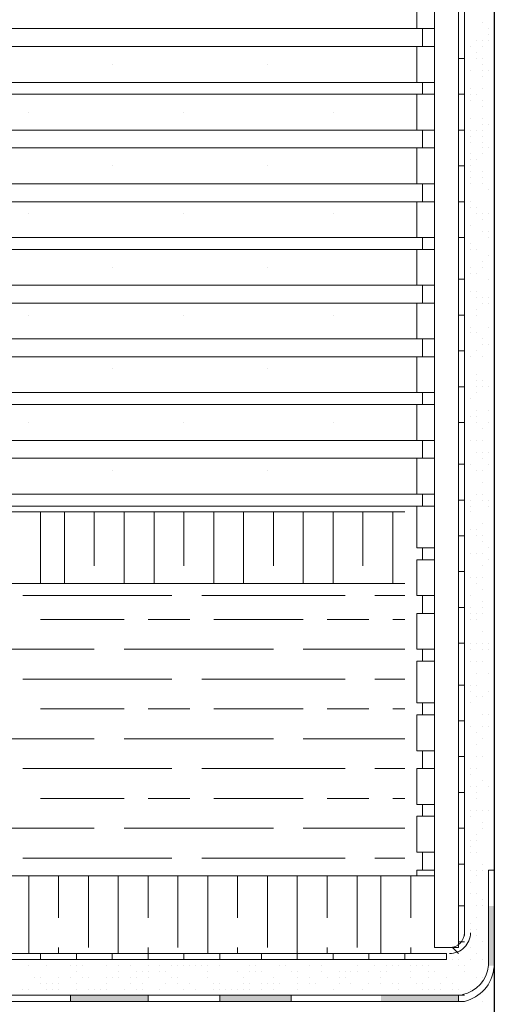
# Model space of a CAD drawing. Header units: metres. Extents: x 5.7 to 89.8, y 4 to 63.5.
# Tile 133 of 256: x 36 to 36.8, y 31 to 32.6. Entities that reach past the tile are written whole.
import ezdxf

# ---------------------------------------------------------------- set-up
doc = ezdxf.new("R2010")
doc.units = ezdxf.units.M
doc.header["$MEASUREMENT"] = 0
for name, color, linetype in [('PDF17_furn', 7, 'Continuous'), ('PDF17_hatch-borshi', 7, 'Continuous'), ('PDF17_hatch-plan', 7, 'Continuous'), ('PDF17_kaff', 7, 'Continuous'), ('PDF17_makos plan', 7, 'Continuous'), ('PDF17_wall', 7, 'Continuous')]:
    doc.layers.add(name, color=color, linetype=linetype)

msp = doc.modelspace()

# ---------------------------------------------------------------- linework, layer by layer
at = {"layer": 'PDF17_furn', "lineweight": 18}
for points in [[(36.6692, 32.5695), (34.4925, 32.5695)], [(36.6692, 32.5406), (34.4925, 32.5406)], [(36.178, 32.5117), (36.178, 32.5117)], [(36.4284, 32.5117), (36.4284, 32.5117)], [(36.6692, 32.4828), (34.4925, 32.4828)], [(36.6692, 32.4636), (34.4925, 32.4636)], [(36.0432, 32.4347), (36.0432, 32.4347)], [(36.2936, 32.4347), (36.2936, 32.4347)], [(36.5344, 32.4347), (36.5344, 32.4347)], [(36.6692, 32.4058), (34.4925, 32.4058)], [(36.6692, 32.3769), (35.4268, 32.3769)], [(36.178, 32.348), (36.178, 32.348)], [(36.4284, 32.348), (36.4284, 32.348)], [(36.6692, 32.3191), (35.4268, 32.3191)], [(36.6692, 32.2902), (35.4268, 32.2902)], [(36.0432, 32.2709), (36.0432, 32.2709)], [(36.2936, 32.2709), (36.2936, 32.2709)], [(36.5344, 32.2709), (36.5344, 32.2709)], [(36.6692, 32.2324), (35.4268, 32.2324)], [(36.6692, 32.2132), (35.4268, 32.2132)], [(36.178, 32.1843), (36.178, 32.1843)], [(36.4284, 32.1843), (36.4284, 32.1843)], [(36.6692, 32.1554), (35.4268, 32.1554)], [(36.6692, 32.1265), (35.4268, 32.1265)], [(36.0432, 32.1072), (36.0432, 32.1072)], [(36.2936, 32.1072), (36.2936, 32.1072)], [(36.5344, 32.1072), (36.5344, 32.1072)], [(36.6692, 32.0687), (35.4268, 32.0687)], [(36.6692, 32.0398), (35.4268, 32.0398)], [(36.178, 32.0205), (36.178, 32.0205)], [(36.4284, 32.0205), (36.4284, 32.0205)], [(36.6692, 31.982), (35.4268, 31.982)], [(36.6692, 31.9627), (35.4268, 31.9627)], [(36.0432, 31.9338), (36.0432, 31.9338)], [(36.2936, 31.9338), (36.2936, 31.9338)], [(36.5344, 31.9338), (36.5344, 31.9338)], [(36.6692, 31.905), (35.4268, 31.905)], [(36.6692, 31.8761), (35.4268, 31.8761)], [(36.178, 31.8568), (36.178, 31.8568)], [(36.4284, 31.8568), (36.4284, 31.8568)], [(36.6692, 31.8183), (35.4268, 31.8183)], [(36.6692, 31.799), (35.4268, 31.799)], [(36.6499, 31.7894), (35.9372, 31.7894)], [(36.6499, 31.6738), (35.8794, 31.6738), (35.8794, 31.7316), (35.4268, 31.7316)], [(36.6981, 31.2019), (34.4925, 31.2019)]]:
    msp.add_lwpolyline(points, dxfattribs=at)
at = {"layer": 'PDF17_hatch-borshi', "lineweight": 18}
for points in [[(36.7462, 32.5791), (36.7462, 32.5791)], [(36.7751, 32.5791), (36.7751, 32.5791)], [(36.7848, 32.5695), (36.7848, 32.5695)], [(36.7655, 32.5502), (36.7655, 32.5502)], [(36.7751, 32.5502), (36.7751, 32.5502)], [(36.7848, 32.5599), (36.7848, 32.5599)], [(36.7848, 32.5502), (36.7848, 32.5502)], [(36.7462, 32.531), (36.7462, 32.531)], [(36.7559, 32.5406), (36.7559, 32.5406)], [(36.7655, 32.531), (36.7655, 32.531)], [(36.7751, 32.5406), (36.7751, 32.5406)], [(36.7655, 32.5214), (36.7655, 32.5214)], [(36.7751, 32.5214), (36.7751, 32.5214)], [(36.7462, 32.5117), (36.7462, 32.5117)], [(36.7559, 32.5021), (36.7559, 32.5021)], [(36.7751, 32.5117), (36.7751, 32.5117)], [(36.7751, 32.5021), (36.7751, 32.5021)], [(36.7848, 32.5021), (36.7848, 32.5021)], [(36.7462, 32.4925), (36.7462, 32.4925)], [(36.7751, 32.4925), (36.7751, 32.4925)], [(36.7559, 32.4732), (36.7559, 32.4732)], [(36.7751, 32.4732), (36.7751, 32.4732)], [(36.7559, 32.4636), (36.7559, 32.4636)], [(36.7559, 32.4636), (36.7559, 32.4636)], [(36.7559, 32.4539), (36.7559, 32.4539)], [(36.7655, 32.4636), (36.7655, 32.4636)], [(36.7751, 32.4539), (36.7751, 32.4539)], [(36.7751, 32.4539), (36.7751, 32.4539)], [(36.7751, 32.4443), (36.7751, 32.4443)], [(36.7559, 32.425), (36.7559, 32.425)], [(36.7751, 32.425), (36.7751, 32.425)], [(36.7559, 32.4058), (36.7559, 32.4058)], [(36.7655, 32.4058), (36.7655, 32.4058)], [(36.7751, 32.4154), (36.7751, 32.4154)], [(36.7751, 32.4154), (36.7751, 32.4154)], [(36.7751, 32.4058), (36.7751, 32.4058)], [(36.7848, 32.4154), (36.7848, 32.4154)], [(36.7559, 32.3961), (36.7559, 32.3961)], [(36.7751, 32.3961), (36.7751, 32.3961)], [(36.7559, 32.3865), (36.7559, 32.3865)], [(36.7751, 32.3865), (36.7751, 32.3865)], [(36.7751, 32.3769), (36.7751, 32.3769)], [(36.7848, 32.3769), (36.7848, 32.3769)], [(36.7559, 32.3673), (36.7559, 32.3673)], [(36.7559, 32.3576), (36.7559, 32.3576)], [(36.7655, 32.3576), (36.7655, 32.3576)], [(36.7751, 32.3673), (36.7751, 32.3673)], [(36.7559, 32.348), (36.7559, 32.348)], [(36.7559, 32.3384), (36.7559, 32.3384)], [(36.7559, 32.3287), (36.7559, 32.3287)], [(36.7751, 32.3384), (36.7751, 32.3384)], [(36.7751, 32.3287), (36.7751, 32.3287)], [(36.7559, 32.3191), (36.7559, 32.3191)], [(36.7559, 32.3191), (36.7559, 32.3191)], [(36.7751, 32.3191), (36.7751, 32.3191)], [(36.7848, 32.3095), (36.7848, 32.3095)], [(36.7848, 32.3095), (36.7848, 32.3095)], [(36.7559, 32.2902), (36.7559, 32.2902)], [(36.7559, 32.2902), (36.7559, 32.2902)], [(36.7559, 32.2806), (36.7559, 32.2806)], [(36.7655, 32.2806), (36.7655, 32.2806)], [(36.7655, 32.2709), (36.7655, 32.2709)], [(36.7751, 32.2709), (36.7751, 32.2709)], [(36.7751, 32.2613), (36.7751, 32.2613)], [(36.7848, 32.2709), (36.7848, 32.2709)], [(36.7559, 32.2517), (36.7559, 32.2517)], [(36.7751, 32.242), (36.7751, 32.242)], [(36.7848, 32.242), (36.7848, 32.242)], [(36.7848, 32.2324), (36.7848, 32.2324)], [(36.7848, 32.2324), (36.7848, 32.2324)], [(36.7559, 32.2228), (36.7559, 32.2228)], [(36.7559, 32.2228), (36.7559, 32.2228)], [(36.7559, 32.2228), (36.7559, 32.2228)], [(36.7559, 32.2132), (36.7559, 32.2132)], [(36.7655, 32.2132), (36.7655, 32.2132)], [(36.7848, 32.2035), (36.7848, 32.2035)], [(36.7559, 32.1843), (36.7559, 32.1843)], [(36.7751, 32.1939), (36.7751, 32.1939)], [(36.7751, 32.1843), (36.7751, 32.1843)], [(36.7462, 32.1746), (36.7462, 32.1746)], [(36.7559, 32.1746), (36.7559, 32.1746)], [(36.7655, 32.1746), (36.7655, 32.1746)], [(36.7848, 32.165), (36.7848, 32.165)], [(36.7559, 32.1457), (36.7559, 32.1457)], [(36.7559, 32.1457), (36.7559, 32.1457)], [(36.7655, 32.1457), (36.7655, 32.1457)], [(36.7655, 32.1361), (36.7655, 32.1361)], [(36.7751, 32.1361), (36.7751, 32.1361)], [(36.7848, 32.1361), (36.7848, 32.1361)], [(36.7848, 32.1361), (36.7848, 32.1361)], [(36.7655, 32.1168), (36.7655, 32.1168)], [(36.7751, 32.1265), (36.7751, 32.1265)], [(36.7848, 32.1265), (36.7848, 32.1265)], [(36.7655, 32.1072), (36.7655, 32.1072)], [(36.7559, 32.0879), (36.7559, 32.0879)], [(36.7848, 32.0879), (36.7848, 32.0879)], [(36.7559, 32.0783), (36.7559, 32.0783)], [(36.7655, 32.0783), (36.7655, 32.0783)], [(36.7655, 32.0783), (36.7655, 32.0783)], [(36.7751, 32.0687), (36.7751, 32.0687)], [(36.7751, 32.0591), (36.7751, 32.0591)], [(36.7848, 32.0591), (36.7848, 32.0591)], [(36.7462, 32.0398), (36.7462, 32.0398)], [(36.7559, 32.0398), (36.7559, 32.0398)], [(36.7559, 32.0398), (36.7559, 32.0398)], [(36.7655, 32.0494), (36.7655, 32.0494)], [(36.7751, 32.0398), (36.7751, 32.0398)], [(36.7655, 32.0109), (36.7655, 32.0109)], [(36.7655, 32.0109), (36.7655, 32.0109)], [(36.7655, 32.0013), (36.7655, 32.0013)], [(36.7655, 31.9916), (36.7655, 31.9916)], [(36.7751, 32.0013), (36.7751, 32.0013)], [(36.7751, 31.9916), (36.7751, 31.9916)], [(36.7848, 31.9916), (36.7848, 31.9916)], [(36.7655, 31.982), (36.7655, 31.982)], [(36.7462, 31.9724), (36.7462, 31.9724)], [(36.7559, 31.9724), (36.7559, 31.9724)], [(36.7559, 31.9435), (36.7559, 31.9435)], [(36.7655, 31.9531), (36.7655, 31.9531)], [(36.7655, 31.9435), (36.7655, 31.9435)], [(36.7655, 31.9435), (36.7655, 31.9435)], [(36.7848, 31.9531), (36.7848, 31.9531)], [(36.7848, 31.9531), (36.7848, 31.9531)], [(36.7655, 31.9338), (36.7655, 31.9338)], [(36.7848, 31.9338), (36.7848, 31.9338)], [(36.7751, 31.9242), (36.7751, 31.9242)], [(36.7462, 31.8953), (36.7462, 31.8953)], [(36.7559, 31.905), (36.7559, 31.905)], [(36.7655, 31.905), (36.7655, 31.905)], [(36.7655, 31.905), (36.7655, 31.905)], [(36.7751, 31.905), (36.7751, 31.905)], [(36.7655, 31.8857), (36.7655, 31.8857)], [(36.7751, 31.8857), (36.7751, 31.8857)], [(36.7848, 31.8857), (36.7848, 31.8857)], [(36.7559, 31.8664), (36.7559, 31.8664)], [(36.7751, 31.8761), (36.7751, 31.8761)], [(36.7848, 31.8664), (36.7848, 31.8664)], [(36.7655, 31.8568), (36.7655, 31.8568)], [(36.7751, 31.8568), (36.7751, 31.8568)], [(36.7751, 31.8375), (36.7751, 31.8375)], [(36.7655, 31.8183), (36.7655, 31.8183)], [(36.7751, 31.8183), (36.7751, 31.8183)], [(36.7559, 31.8086), (36.7559, 31.8086)], [(36.7559, 31.799), (36.7559, 31.799)], [(36.7751, 31.8086), (36.7751, 31.8086)], [(36.7848, 31.8086), (36.7848, 31.8086)], [(36.7848, 31.799), (36.7848, 31.799)], [(36.0624, 31.6738), (36.0624, 31.7894)], [(36.1009, 31.6738), (36.1009, 31.7894)], [(36.1491, 31.7027), (36.1491, 31.7894)], [(36.1973, 31.6738), (36.1973, 31.7894)], [(36.2454, 31.6738), (36.2454, 31.7894)], [(36.2936, 31.7027), (36.2936, 31.7894)], [(36.3417, 31.6738), (36.3417, 31.7894)], [(36.3899, 31.6738), (36.3899, 31.7894)], [(36.438, 31.7027), (36.438, 31.7894)], [(36.4862, 31.6738), (36.4862, 31.7894)], [(36.5344, 31.6738), (36.5344, 31.7894)], [(36.5825, 31.7027), (36.5825, 31.7894)], [(36.6307, 31.6738), (36.6307, 31.7894)], [(36.7462, 31.7894), (36.7462, 31.7894)], [(36.7559, 31.7894), (36.7559, 31.7894)], [(36.7751, 31.7701), (36.7751, 31.7701)], [(36.7751, 31.7701), (36.7751, 31.7701)], [(36.7559, 31.7605), (36.7559, 31.7605)], [(36.7559, 31.7605), (36.7559, 31.7605)], [(36.7655, 31.7605), (36.7655, 31.7605)], [(36.7462, 31.7509), (36.7462, 31.7509)], [(36.7655, 31.7509), (36.7655, 31.7509)], [(36.7655, 31.7509), (36.7655, 31.7509)], [(36.7751, 31.7509), (36.7751, 31.7509)], [(36.7751, 31.7412), (36.7751, 31.7412)], [(36.7559, 31.722), (36.7559, 31.722)], [(36.7655, 31.722), (36.7655, 31.722)], [(36.7751, 31.722), (36.7751, 31.722)], [(36.7848, 31.7316), (36.7848, 31.7316)], [(36.7848, 31.7123), (36.7848, 31.7123)], [(36.7462, 31.7027), (36.7462, 31.7027)], [(36.7751, 31.7027), (36.7751, 31.7027)], [(36.7559, 31.6834), (36.7559, 31.6834)], [(36.7559, 31.6834), (36.7559, 31.6834)], [(36.7655, 31.6834), (36.7655, 31.6834)], [(36.7655, 31.6738), (36.7655, 31.6738)], [(36.7751, 31.6834), (36.7751, 31.6834)], [(36.7751, 31.6642), (36.7751, 31.6642)], [(36.2743, 31.6545), (36.0335, 31.6545)], [(36.5536, 31.6545), (36.3225, 31.6545)], [(36.6499, 31.6545), (36.6018, 31.6545)], [(36.7559, 31.6545), (36.7559, 31.6545)], [(36.7751, 31.6449), (36.7751, 31.6449)], [(36.7462, 31.6353), (36.7462, 31.6353)], [(36.7559, 31.6353), (36.7559, 31.6353)], [(36.7559, 31.6257), (36.7559, 31.6257)], [(36.7655, 31.6257), (36.7655, 31.6257)], [(36.7751, 31.6353), (36.7751, 31.6353)], [(36.7751, 31.6257), (36.7751, 31.6257)], [(36.1973, 31.616), (36.0624, 31.616)], [(36.3032, 31.616), (36.2358, 31.616)], [(36.4862, 31.616), (36.3417, 31.616)], [(36.5921, 31.616), (36.5247, 31.616)], [(36.6499, 31.616), (36.6307, 31.616)], [(36.7559, 31.616), (36.7559, 31.616)], [(36.7559, 31.616), (36.7559, 31.616)], [(36.7655, 31.616), (36.7655, 31.616)], [(36.7655, 31.616), (36.7655, 31.616)], [(36.7751, 31.5968), (36.7751, 31.5968)], [(36.7559, 31.5775), (36.7559, 31.5775)], [(36.7655, 31.5775), (36.7655, 31.5775)], [(36.7751, 31.5775), (36.7751, 31.5775)], [(36.7848, 31.5775), (36.7848, 31.5775)], [(36.1491, 31.5679), (35.9372, 31.5679)], [(36.438, 31.5679), (36.1973, 31.5679)], [(36.6499, 31.5679), (36.4862, 31.5679)], [(36.7559, 31.5679), (36.7559, 31.5679)], [(36.7751, 31.5679), (36.7751, 31.5679)], [(36.7848, 31.5679), (36.7848, 31.5679)], [(36.7559, 31.5486), (36.7559, 31.5486)], [(36.7655, 31.5486), (36.7655, 31.5486)], [(36.7751, 31.5486), (36.7751, 31.5486)], [(36.7462, 31.5293), (36.7462, 31.5293)], [(36.7655, 31.5293), (36.7655, 31.5293)], [(36.7848, 31.5293), (36.7848, 31.5293)], [(36.7848, 31.5293), (36.7848, 31.5293)], [(36.2743, 31.5197), (36.0335, 31.5197)], [(36.5536, 31.5197), (36.3225, 31.5197)], [(36.6499, 31.5197), (36.6018, 31.5197)], [(36.7559, 31.5101), (36.7559, 31.5101)], [(36.7559, 31.5004), (36.7559, 31.5004)], [(36.7655, 31.5101), (36.7655, 31.5101)], [(36.7848, 31.5004), (36.7848, 31.5004)], [(36.7462, 31.4812), (36.7462, 31.4812)], [(36.7559, 31.4812), (36.7559, 31.4812)], [(36.7559, 31.4812), (36.7559, 31.4812)], [(36.7655, 31.4908), (36.7655, 31.4908)], [(36.7751, 31.4908), (36.7751, 31.4908)], [(36.7751, 31.4908), (36.7751, 31.4908)], [(36.1973, 31.4716), (36.0624, 31.4716)], [(36.3032, 31.4716), (36.2358, 31.4716)], [(36.4862, 31.4716), (36.3417, 31.4716)], [(36.5921, 31.4716), (36.5247, 31.4716)], [(36.6499, 31.4716), (36.6307, 31.4716)], [(36.7751, 31.4619), (36.7751, 31.4619)], [(36.7848, 31.4619), (36.7848, 31.4619)], [(36.7559, 31.4427), (36.7559, 31.4427)], [(36.7559, 31.4427), (36.7559, 31.4427)], [(36.7559, 31.4427), (36.7559, 31.4427)], [(36.7751, 31.4427), (36.7751, 31.4427)], [(36.7848, 31.4427), (36.7848, 31.4427)], [(36.1491, 31.4234), (35.9372, 31.4234)], [(36.438, 31.4234), (36.1973, 31.4234)], [(36.6499, 31.4234), (36.4862, 31.4234)], [(36.7655, 31.433), (36.7655, 31.433)], [(36.7751, 31.4234), (36.7751, 31.4234)], [(36.7655, 31.4138), (36.7655, 31.4138)], [(36.7462, 31.3945), (36.7462, 31.3945)], [(36.7655, 31.3945), (36.7655, 31.3945)], [(36.7751, 31.3945), (36.7751, 31.3945)], [(36.2743, 31.3752), (36.0335, 31.3752)], [(36.5536, 31.3752), (36.3225, 31.3752)], [(36.6499, 31.3752), (36.6018, 31.3752)], [(36.7462, 31.3752), (36.7462, 31.3752)], [(36.7559, 31.3752), (36.7559, 31.3752)], [(36.7655, 31.3752), (36.7655, 31.3752)], [(36.7559, 31.3656), (36.7559, 31.3656)], [(36.7751, 31.356), (36.7751, 31.356)], [(36.7559, 31.3463), (36.7559, 31.3463)], [(36.7655, 31.3463), (36.7655, 31.3463)], [(36.7848, 31.3463), (36.7848, 31.3463)], [(36.1973, 31.3271), (36.0624, 31.3271)], [(36.3032, 31.3271), (36.2358, 31.3271)], [(36.4862, 31.3271), (36.3417, 31.3271)], [(36.5921, 31.3271), (36.5247, 31.3271)], [(36.6499, 31.3271), (36.6307, 31.3271)], [(36.7655, 31.3367), (36.7655, 31.3367)], [(36.7655, 31.3271), (36.7655, 31.3271)], [(36.7559, 31.3078), (36.7559, 31.3078)], [(36.7655, 31.3078), (36.7655, 31.3078)], [(36.7751, 31.3078), (36.7751, 31.3078)], [(36.7848, 31.3078), (36.7848, 31.3078)], [(36.7462, 31.2982), (36.7462, 31.2982)], [(36.7559, 31.2982), (36.7559, 31.2982)], [(36.1491, 31.2789), (35.9372, 31.2789)], [(36.438, 31.2789), (36.1973, 31.2789)], [(36.6499, 31.2789), (36.4862, 31.2789)], [(36.7751, 31.2886), (36.7751, 31.2886)], [(36.7751, 31.2789), (36.7751, 31.2789)], [(36.7559, 31.2597), (36.7559, 31.2597)], [(36.7655, 31.2693), (36.7655, 31.2693)], [(36.7655, 31.2597), (36.7655, 31.2597)], [(36.7655, 31.2597), (36.7655, 31.2597)], [(36.7559, 31.25), (36.7559, 31.25)], [(36.2743, 31.2308), (36.0335, 31.2308)], [(36.5536, 31.2308), (36.3225, 31.2308)], [(36.6499, 31.2308), (36.6018, 31.2308)], [(36.7559, 31.2404), (36.7559, 31.2404)], [(36.7655, 31.2404), (36.7655, 31.2404)], [(36.7655, 31.2404), (36.7655, 31.2404)], [(36.7559, 31.2115), (36.7559, 31.2115)], [(36.7655, 31.2115), (36.7655, 31.2115)], [(36.7751, 31.2211), (36.7751, 31.2211)], [(36.7751, 31.2211), (36.7751, 31.2211)], [(36.7751, 31.2115), (36.7751, 31.2115)], [(36.7848, 31.2115), (36.7848, 31.2115)], [(36.0432, 31.0767), (36.0432, 31.2019)], [(36.0913, 31.1345), (36.0913, 31.2019)], [(36.1395, 31.0863), (36.1395, 31.2019)], [(36.1876, 31.0767), (36.1876, 31.2019)], [(36.2358, 31.1345), (36.2358, 31.2019)], [(36.2839, 31.0863), (36.2839, 31.2019)], [(36.3321, 31.0767), (36.3321, 31.2019)], [(36.3803, 31.1345), (36.3803, 31.2019)], [(36.4284, 31.0863), (36.4284, 31.2019)], [(36.4766, 31.0767), (36.4766, 31.2019)], [(36.5247, 31.1345), (36.5247, 31.2019)], [(36.5729, 31.0863), (36.5729, 31.2019)], [(36.6114, 31.0767), (36.6114, 31.2019)], [(36.6596, 31.1345), (36.6596, 31.2019)], [(36.7655, 31.2019), (36.7655, 31.2019)], [(36.7559, 31.1922), (36.7559, 31.1922)], [(36.7462, 31.1634), (36.7462, 31.1634)], [(36.7559, 31.173), (36.7559, 31.173)], [(36.7655, 31.173), (36.7655, 31.173)], [(36.7751, 31.1634), (36.7751, 31.1634)], [(36.7655, 31.1537), (36.7655, 31.1537)], [(36.7751, 31.1537), (36.7751, 31.1537)], [(36.7848, 31.1537), (36.7848, 31.1537)], [(36.7655, 31.1345), (36.7655, 31.1345)], [(36.7559, 31.1248), (36.7559, 31.1248)], [(36.7462, 31.1152), (36.7462, 31.1152)], [(36.7559, 31.1152), (36.7559, 31.1152)], [(36.7559, 31.1056), (36.7559, 31.1056)], [(36.7655, 31.1152), (36.7655, 31.1152)], [(36.7655, 31.1056), (36.7655, 31.1056)], [(36.7848, 31.1056), (36.7848, 31.1056)], [(36.0913, 31.0767), (36.0913, 31.0863)], [(36.2358, 31.0767), (36.2358, 31.0863)], [(36.3803, 31.0767), (36.3803, 31.0863)], [(36.5247, 31.0767), (36.5247, 31.0863)], [(36.6596, 31.0767), (36.6596, 31.0863)], [(36.7462, 31.0863), (36.7462, 31.0863)], [(36.7559, 31.0863), (36.7559, 31.0863)], [(36.7751, 31.0959), (36.7751, 31.0959)], [(36.7751, 31.0959), (36.7751, 31.0959)], [(36.7655, 31.0767), (36.7655, 31.0767)], [(36.7655, 31.0767), (36.7655, 31.0767)], [(36.7848, 31.0767), (36.7848, 31.0767)], [(36.0432, 31.0574), (36.0432, 31.0574)], [(36.0721, 31.0574), (36.0721, 31.0574)], [(36.0721, 31.0574), (36.0721, 31.0574)], [(36.1106, 31.0574), (36.1106, 31.0574)], [(36.1202, 31.0574), (36.1202, 31.0574)], [(36.1298, 31.0574), (36.1298, 31.0574)], [(36.1684, 31.067), (36.1684, 31.067)], [(36.1684, 31.0574), (36.1684, 31.0574)], [(36.1876, 31.0574), (36.1876, 31.0574)], [(36.2069, 31.0574), (36.2069, 31.0574)], [(36.2358, 31.0574), (36.2358, 31.0574)], [(36.255, 31.0574), (36.255, 31.0574)], [(36.2743, 31.0574), (36.2743, 31.0574)], [(36.2839, 31.0574), (36.2839, 31.0574)], [(36.2936, 31.0574), (36.2936, 31.0574)], [(36.3032, 31.0574), (36.3032, 31.0574)], [(36.3128, 31.067), (36.3128, 31.067)], [(36.3128, 31.0574), (36.3128, 31.0574)], [(36.3225, 31.0574), (36.3225, 31.0574)], [(36.3321, 31.0574), (36.3321, 31.0574)], [(36.3514, 31.0574), (36.3514, 31.0574)], [(36.3514, 31.0574), (36.3514, 31.0574)], [(36.361, 31.067), (36.361, 31.067)], [(36.3706, 31.067), (36.3706, 31.067)], [(36.3803, 31.067), (36.3803, 31.067)], [(36.3995, 31.0574), (36.3995, 31.0574)], [(36.4091, 31.0574), (36.4091, 31.0574)], [(36.4477, 31.0574), (36.4477, 31.0574)], [(36.4573, 31.067), (36.4573, 31.067)], [(36.4573, 31.0574), (36.4573, 31.0574)], [(36.4573, 31.0574), (36.4573, 31.0574)], [(36.4958, 31.0574), (36.4958, 31.0574)], [(36.5151, 31.0574), (36.5151, 31.0574)], [(36.5247, 31.067), (36.5247, 31.067)], [(36.544, 31.067), (36.544, 31.067)], [(36.5729, 31.0574), (36.5729, 31.0574)], [(36.5825, 31.067), (36.5825, 31.067)], [(36.6018, 31.0574), (36.6018, 31.0574)], [(36.621, 31.0574), (36.621, 31.0574)], [(36.6307, 31.067), (36.6307, 31.067)], [(36.6307, 31.0574), (36.6307, 31.0574)], [(36.6403, 31.0574), (36.6403, 31.0574)], [(36.6596, 31.0574), (36.6596, 31.0574)], [(36.6692, 31.0574), (36.6692, 31.0574)], [(36.6692, 31.0574), (36.6692, 31.0574)], [(36.6788, 31.067), (36.6788, 31.067)], [(36.6788, 31.0574), (36.6788, 31.0574)], [(36.6885, 31.0574), (36.6885, 31.0574)], [(36.7077, 31.067), (36.7077, 31.067)], [(36.7173, 31.067), (36.7173, 31.067)], [(36.727, 31.067), (36.727, 31.067)], [(36.7366, 31.067), (36.7366, 31.067)], [(36.7366, 31.0574), (36.7366, 31.0574)], [(36.7462, 31.0574), (36.7462, 31.0574)], [(36.7559, 31.067), (36.7559, 31.067)], [(36.7751, 31.067), (36.7751, 31.067)], [(36.0528, 31.0381), (36.0528, 31.0381)], [(36.0528, 31.0381), (36.0528, 31.0381)], [(36.0624, 31.0381), (36.0624, 31.0381)], [(36.0913, 31.0381), (36.0913, 31.0381)], [(36.1106, 31.0381), (36.1106, 31.0381)], [(36.1202, 31.0478), (36.1202, 31.0478)], [(36.1298, 31.0381), (36.1298, 31.0381)], [(36.1298, 31.0381), (36.1298, 31.0381)], [(36.1395, 31.0381), (36.1395, 31.0381)], [(36.1395, 31.0381), (36.1395, 31.0381)], [(36.1684, 31.0381), (36.1684, 31.0381)], [(36.1684, 31.0381), (36.1684, 31.0381)], [(36.178, 31.0381), (36.178, 31.0381)], [(36.1876, 31.0478), (36.1876, 31.0478)], [(36.1876, 31.0381), (36.1876, 31.0381)], [(36.1876, 31.0381), (36.1876, 31.0381)], [(36.2069, 31.0381), (36.2069, 31.0381)], [(36.2165, 31.0478), (36.2165, 31.0478)], [(36.2165, 31.0381), (36.2165, 31.0381)], [(36.2262, 31.0478), (36.2262, 31.0478)], [(36.2358, 31.0478), (36.2358, 31.0478)], [(36.2358, 31.0381), (36.2358, 31.0381)], [(36.255, 31.0478), (36.255, 31.0478)], [(36.2647, 31.0478), (36.2647, 31.0478)], [(36.2647, 31.0478), (36.2647, 31.0478)], [(36.2743, 31.0381), (36.2743, 31.0381)], [(36.2743, 31.0381), (36.2743, 31.0381)], [(36.2839, 31.0381), (36.2839, 31.0381)], [(36.3321, 31.0478), (36.3321, 31.0478)], [(36.3321, 31.0478), (36.3321, 31.0478)], [(36.3321, 31.0381), (36.3321, 31.0381)], [(36.3803, 31.0478), (36.3803, 31.0478)], [(36.3899, 31.0381), (36.3899, 31.0381)], [(36.3995, 31.0478), (36.3995, 31.0478)], [(36.4091, 31.0478), (36.4091, 31.0478)], [(36.4188, 31.0478), (36.4188, 31.0478)], [(36.438, 31.0381), (36.438, 31.0381)], [(36.4669, 31.0478), (36.4669, 31.0478)], [(36.4766, 31.0478), (36.4766, 31.0478)], [(36.4766, 31.0381), (36.4766, 31.0381)], [(36.4958, 31.0381), (36.4958, 31.0381)], [(36.4958, 31.0381), (36.4958, 31.0381)], [(36.5151, 31.0478), (36.5151, 31.0478)], [(36.5247, 31.0381), (36.5247, 31.0381)], [(36.544, 31.0478), (36.544, 31.0478)], [(36.544, 31.0381), (36.544, 31.0381)], [(36.5536, 31.0478), (36.5536, 31.0478)], [(36.5536, 31.0381), (36.5536, 31.0381)], [(36.5632, 31.0478), (36.5632, 31.0478)], [(36.5632, 31.0478), (36.5632, 31.0478)], [(36.5729, 31.0478), (36.5729, 31.0478)], [(36.5921, 31.0478), (36.5921, 31.0478)], [(36.6114, 31.0478), (36.6114, 31.0478)], [(36.6114, 31.0478), (36.6114, 31.0478)], [(36.6114, 31.0381), (36.6114, 31.0381)], [(36.621, 31.0478), (36.621, 31.0478)], [(36.6596, 31.0478), (36.6596, 31.0478)], [(36.6596, 31.0381), (36.6596, 31.0381)], [(36.6885, 31.0478), (36.6885, 31.0478)], [(36.6885, 31.0381), (36.6885, 31.0381)], [(36.6981, 31.0478), (36.6981, 31.0478)], [(36.7173, 31.0381), (36.7173, 31.0381)], [(36.7462, 31.0478), (36.7462, 31.0478)], [(36.7655, 31.0381), (36.7655, 31.0381)], [(36.7751, 31.0381), (36.7751, 31.0381)], [(36.0624, 31.0285), (36.0624, 31.0285)], [(36.0721, 31.0285), (36.0721, 31.0285)], [(36.0817, 31.0285), (36.0817, 31.0285)], [(36.0913, 31.0285), (36.0913, 31.0285)], [(36.1202, 31.0285), (36.1202, 31.0285)], [(36.1202, 31.0285), (36.1202, 31.0285)], [(36.1684, 31.0285), (36.1684, 31.0285)], [(36.2069, 31.0285), (36.2069, 31.0285)], [(36.2262, 31.0285), (36.2262, 31.0285)], [(36.2647, 31.0285), (36.2647, 31.0285)], [(36.2839, 31.0285), (36.2839, 31.0285)], [(36.3032, 31.0285), (36.3032, 31.0285)], [(36.3417, 31.0285), (36.3417, 31.0285)], [(36.3514, 31.0285), (36.3514, 31.0285)], [(36.3514, 31.0285), (36.3514, 31.0285)], [(36.3899, 31.0285), (36.3899, 31.0285)], [(36.3995, 31.0285), (36.3995, 31.0285)], [(36.4188, 31.0285), (36.4188, 31.0285)], [(36.4284, 31.0285), (36.4284, 31.0285)], [(36.438, 31.0285), (36.438, 31.0285)], [(36.4477, 31.0285), (36.4477, 31.0285)], [(36.4477, 31.0285), (36.4477, 31.0285)], [(36.4477, 31.0285), (36.4477, 31.0285)], [(36.4766, 31.0285), (36.4766, 31.0285)], [(36.4958, 31.0285), (36.4958, 31.0285)], [(36.4958, 31.0285), (36.4958, 31.0285)], [(36.5055, 31.0285), (36.5055, 31.0285)], [(36.544, 31.0285), (36.544, 31.0285)], [(36.5632, 31.0285), (36.5632, 31.0285)], [(36.5632, 31.0285), (36.5632, 31.0285)], [(36.5921, 31.0285), (36.5921, 31.0285)], [(36.6114, 31.0285), (36.6114, 31.0285)], [(36.6307, 31.0285), (36.6307, 31.0285)], [(36.6403, 31.0285), (36.6403, 31.0285)], [(36.6692, 31.0285), (36.6692, 31.0285)], [(36.6788, 31.0285), (36.6788, 31.0285)], [(36.7077, 31.0285), (36.7077, 31.0285)], [(36.727, 31.0285), (36.727, 31.0285)], [(36.727, 31.0285), (36.727, 31.0285)], [(36.7751, 31.0285), (36.7751, 31.0285)], [(36.0335, 31.0189), (36.0335, 31.0189)], [(36.0335, 31.0189), (36.0335, 31.0189)], [(36.0432, 31.0189), (36.0432, 31.0189)], [(36.0721, 31.0189), (36.0721, 31.0189)], [(36.0817, 31.0189), (36.0817, 31.0189)], [(36.0913, 31.0189), (36.0913, 31.0189)], [(36.1202, 31.0189), (36.1202, 31.0189)], [(36.1395, 31.0189), (36.1395, 31.0189)], [(36.1491, 31.0189), (36.1491, 31.0189)], [(36.1587, 31.0189), (36.1587, 31.0189)], [(36.1684, 31.0189), (36.1684, 31.0189)], [(36.1973, 31.0189), (36.1973, 31.0189)], [(36.2165, 31.0189), (36.2165, 31.0189)], [(36.2262, 31.0189), (36.2262, 31.0189)], [(36.2358, 31.0093), (36.2358, 31.0093)], [(36.255, 31.0189), (36.255, 31.0189)], [(36.2839, 31.0093), (36.2839, 31.0093)], [(36.2839, 31.0093), (36.2839, 31.0093)], [(36.2936, 31.0189), (36.2936, 31.0189)], [(36.2936, 31.0093), (36.2936, 31.0093)], [(36.3032, 31.0093), (36.3032, 31.0093)], [(36.3128, 31.0189), (36.3128, 31.0189)], [(36.3321, 31.0093), (36.3321, 31.0093)], [(36.3321, 31.0093), (36.3321, 31.0093)], [(36.3417, 31.0189), (36.3417, 31.0189)], [(36.3514, 31.0189), (36.3514, 31.0189)], [(36.361, 31.0189), (36.361, 31.0189)], [(36.3706, 31.0189), (36.3706, 31.0189)], [(36.3803, 31.0189), (36.3803, 31.0189)], [(36.3803, 31.0093), (36.3803, 31.0093)], [(36.3899, 31.0189), (36.3899, 31.0189)], [(36.3995, 31.0189), (36.3995, 31.0189)], [(36.4188, 31.0189), (36.4188, 31.0189)], [(36.4188, 31.0093), (36.4188, 31.0093)], [(36.438, 31.0189), (36.438, 31.0189)], [(36.438, 31.0093), (36.438, 31.0093)], [(36.4669, 31.0093), (36.4669, 31.0093)], [(36.4766, 31.0189), (36.4766, 31.0189)], [(36.5151, 31.0093), (36.5151, 31.0093)], [(36.5151, 31.0093), (36.5151, 31.0093)], [(36.5344, 31.0189), (36.5344, 31.0189)], [(36.5632, 31.0093), (36.5632, 31.0093)], [(36.5825, 31.0189), (36.5825, 31.0189)], [(36.5825, 31.0093), (36.5825, 31.0093)], [(36.6114, 31.0093), (36.6114, 31.0093)], [(36.6307, 31.0093), (36.6307, 31.0093)], [(36.6403, 31.0189), (36.6403, 31.0189)], [(36.6403, 31.0093), (36.6403, 31.0093)], [(36.6499, 31.0093), (36.6499, 31.0093)], [(36.6596, 31.0093), (36.6596, 31.0093)], [(36.6596, 31.0093), (36.6596, 31.0093)], [(36.6788, 31.0189), (36.6788, 31.0189)], [(36.6885, 31.0189), (36.6885, 31.0189)], [(36.6981, 31.0189), (36.6981, 31.0189)], [(36.7077, 31.0189), (36.7077, 31.0189)], [(36.7077, 31.0093), (36.7077, 31.0093)], [(36.727, 31.0189), (36.727, 31.0189)], [(36.727, 31.0093), (36.727, 31.0093)], [(36.7366, 31.0189), (36.7366, 31.0189)], [(36.7559, 31.0189), (36.7559, 31.0189)], [(36.7559, 31.0189), (36.7559, 31.0189)], [(36.7559, 31.0189), (36.7559, 31.0189)], [(36.1876, 30.9996), (36.1876, 30.9996)], [(36.544, 30.9996), (36.544, 30.9996)], [(36.6692, 30.9996), (36.6692, 30.9996)], [(36.7751, 30.9996), (36.7751, 30.9996)]]:
    msp.add_lwpolyline(points, dxfattribs=at)
at = {"layer": 'PDF17_hatch-plan', "lineweight": 18}
msp.add_lwpolyline([(36.6981, 31.0863), (36.7366, 31.0863), (36.7366, 34.5439), (36.6981, 34.5439)], close=True, dxfattribs=at)
at = {"layer": 'PDF17_kaff', "lineweight": 20}
for points in [[(36.7366, 31.1056), (36.7366, 34.5439)], [(36.7462, 34.5439), (36.7462, 31.1056)], [(36.7366, 32.5214), (36.7462, 32.5214)], [(36.7366, 32.4636), (36.7462, 32.4636)], [(36.7366, 32.4058), (36.7462, 32.4058)], [(36.7366, 32.348), (36.7462, 32.348)], [(36.7366, 32.2902), (36.7462, 32.2902)], [(36.7366, 32.2324), (36.7462, 32.2324)], [(36.7366, 32.165), (36.7462, 32.165)], [(36.7366, 32.1072), (36.7462, 32.1072)], [(36.7366, 32.0494), (36.7462, 32.0494)], [(36.7366, 31.9916), (36.7462, 31.9916)], [(36.7366, 31.9338), (36.7462, 31.9338)], [(36.7366, 31.8664), (36.7462, 31.8664)], [(36.7366, 31.8086), (36.7462, 31.8086)], [(36.7366, 31.7509), (36.7462, 31.7509)], [(36.7366, 31.6931), (36.7462, 31.6931)], [(36.7366, 31.6353), (36.7462, 31.6353)], [(36.7366, 31.5775), (36.7462, 31.5775)], [(36.7366, 31.5101), (36.7462, 31.5101)], [(36.7366, 31.4523), (36.7462, 31.4523)], [(36.7366, 31.3945), (36.7462, 31.3945)], [(36.7366, 31.3367), (36.7462, 31.3367)], [(36.7366, 31.2789), (36.7462, 31.2789)], [(36.7366, 31.2211), (36.7462, 31.2211)], [(36.7366, 31.1537), (36.7462, 31.1537)], [(36.7366, 31.0767), (36.727, 31.0863)], [(36.7366, 31.0959), (36.7462, 31.0959)], [(34.4444, 31.067), (36.7173, 31.067), (36.7173, 31.0767), (34.4444, 31.0767)], [(36.0624, 31.0767), (36.0624, 31.067)], [(36.1202, 31.0767), (36.1202, 31.067)], [(36.178, 31.0767), (36.178, 31.067)], [(36.2358, 31.0767), (36.2358, 31.067)], [(36.2936, 31.0767), (36.2936, 31.067)], [(36.3514, 31.0767), (36.3514, 31.067)], [(36.4188, 31.0767), (36.4188, 31.067)], [(36.4766, 31.0767), (36.4766, 31.067)], [(36.5344, 31.0767), (36.5344, 31.067)], [(36.5921, 31.0767), (36.5921, 31.067)], [(36.6499, 31.0767), (36.6499, 31.067)]]:
    msp.add_lwpolyline(points, dxfattribs=at)
at = {"layer": 'PDF17_kaff', "color": 23, "lineweight": 20, "true_color": 0xdb887d}
for points in [[(36.7944, 31.0478), (36.7944, 31.2115), (36.7848, 31.2115), (36.7848, 31.0574, -0.333414), (36.7431, 31.0105)], [(36.7938, 31.0535, -0.319887), (36.7462, 30.9996), (34.4251, 30.9996, -0.35786), (34.3679, 31.0535)], [(36.7462, 31.0093), (34.4251, 31.0093, -0.375097), (34.3771, 31.0586)]]:
    msp.add_lwpolyline(points, format="xyb", dxfattribs=at)
for points in [[(36.1106, 31.0093), (36.1106, 30.9996)], [(36.3514, 31.0093), (36.3514, 30.9996)], [(36.4669, 31.0093), (36.4669, 30.9996)], [(36.7366, 31.0093), (36.7366, 30.9996)]]:
    msp.add_lwpolyline(points, dxfattribs=at)
msp.add_lwpolyline([(36.2358, 30.9996), (36.2358, 31.0093)], close=True, dxfattribs=at)
at = {"layer": 'PDF17_kaff', "lineweight": 20}
for radius, start, end in [(0.0241, 270.0001, 359.9999), (0.0337, 269.9999, 0.0001)]:
    msp.add_arc((36.7222, 31.1104), radius, start, end, dxfattribs=at)
at = {"layer": 'PDF17_kaff', "color": 23, "true_color": 0xdb887d, "transparency": 33554559}
for points in [[(36.7944, 31.0574), (36.7848, 31.0574), (36.7848, 31.1537)], [(36.7848, 31.1537), (36.7944, 31.1537), (36.7944, 31.0574)], [(36.7944, 31.0574), (36.7944, 31.0574), (36.7848, 31.0574)], [(36.1106, 30.9996), (36.2358, 30.9996), (36.1106, 31.0093)], [(36.2358, 30.9996), (36.1106, 31.0093), (36.2358, 31.0093)], [(36.1106, 30.9996), (36.2358, 30.9996), (36.1106, 31.0093)], [(36.2358, 30.9996), (36.1106, 31.0093), (36.2358, 31.0093)], [(36.3514, 30.9996), (36.4669, 30.9996), (36.3514, 31.0093)], [(36.4669, 30.9996), (36.3514, 31.0093), (36.4669, 31.0093)], [(36.6114, 30.9996), (36.7366, 30.9996), (36.6114, 31.0093)], [(36.7366, 30.9996), (36.6114, 31.0093), (36.7366, 31.0093)]]:
    msp.add_solid(points, dxfattribs=at)
at = {"layer": 'PDF17_makos plan', "lineweight": 18}
for points in [[(36.6692, 32.5695), (36.6692, 32.6273), (36.6981, 32.6273), (36.6981, 32.5695)], [(36.6692, 32.4828), (36.6692, 32.5406), (36.6981, 32.5406), (36.6981, 32.4828)], [(36.6692, 32.4058), (36.6692, 32.4636), (36.6981, 32.4636), (36.6981, 32.4058)], [(36.6692, 32.3191), (36.6692, 32.3769), (36.6981, 32.3769), (36.6981, 32.3191)], [(36.6692, 32.2324), (36.6692, 32.2902), (36.6981, 32.2902), (36.6981, 32.2324)], [(36.6692, 32.1554), (36.6692, 32.2132), (36.6981, 32.2132), (36.6981, 32.1554)], [(36.6692, 32.0687), (36.6692, 32.1265), (36.6981, 32.1265), (36.6981, 32.0687)], [(36.6692, 31.982), (36.6692, 32.0398), (36.6981, 32.0398), (36.6981, 31.982)], [(36.6692, 31.905), (36.6692, 31.9627), (36.6981, 31.9627), (36.6981, 31.905)], [(36.6692, 31.8183), (36.6692, 31.8761), (36.6981, 31.8761), (36.6981, 31.8183)], [(36.6692, 31.7316), (36.6692, 31.799), (36.6981, 31.799), (36.6981, 31.7316)], [(36.6692, 31.6545), (36.6692, 31.7123), (36.6981, 31.7123), (36.6981, 31.6545)], [(36.6692, 31.5679), (36.6692, 31.6257), (36.6981, 31.6257), (36.6981, 31.5679)], [(36.6692, 31.4812), (36.6692, 31.5486), (36.6981, 31.5486), (36.6981, 31.4812)], [(36.6692, 31.4041), (36.6692, 31.4619), (36.6981, 31.4619), (36.6981, 31.4041)], [(36.6692, 31.3175), (36.6692, 31.3752), (36.6981, 31.3752), (36.6981, 31.3175)], [(36.6692, 31.2404), (36.6692, 31.2982), (36.6981, 31.2982), (36.6981, 31.2404)], [(36.6692, 31.2019), (36.6692, 31.2115), (36.6981, 31.2115), (36.6981, 31.2019)]]:
    msp.add_lwpolyline(points, close=True, dxfattribs=at)
for points in [[(36.6788, 32.5695), (36.6788, 32.5406)], [(36.6788, 32.4828), (36.6788, 32.4636)], [(36.6788, 32.4058), (36.6788, 32.3769)], [(36.6788, 32.3191), (36.6788, 32.2902)], [(36.6788, 32.2324), (36.6788, 32.2132)], [(36.6788, 32.1554), (36.6788, 32.1265)], [(36.6788, 32.0687), (36.6788, 32.0398)], [(36.6788, 31.982), (36.6788, 31.9627)], [(36.6788, 31.905), (36.6788, 31.8761)], [(36.6788, 31.8183), (36.6788, 31.799)], [(36.6788, 31.7316), (36.6788, 31.7123)], [(36.6788, 31.6545), (36.6788, 31.6257)], [(36.6788, 31.5679), (36.6788, 31.5486)], [(36.6788, 31.4812), (36.6788, 31.4619)], [(36.6788, 31.4041), (36.6788, 31.3752)], [(36.6788, 31.3175), (36.6788, 31.2982)], [(36.6788, 31.2404), (36.6788, 31.2115)]]:
    msp.add_lwpolyline(points, dxfattribs=at)
at = {"layer": 'PDF17_wall', "lineweight": 25}
msp.add_lwpolyline([(36.7944, 35.0158), (36.7944, 30.6336)], dxfattribs=at)

doc.saveas('drawing.dxf')
